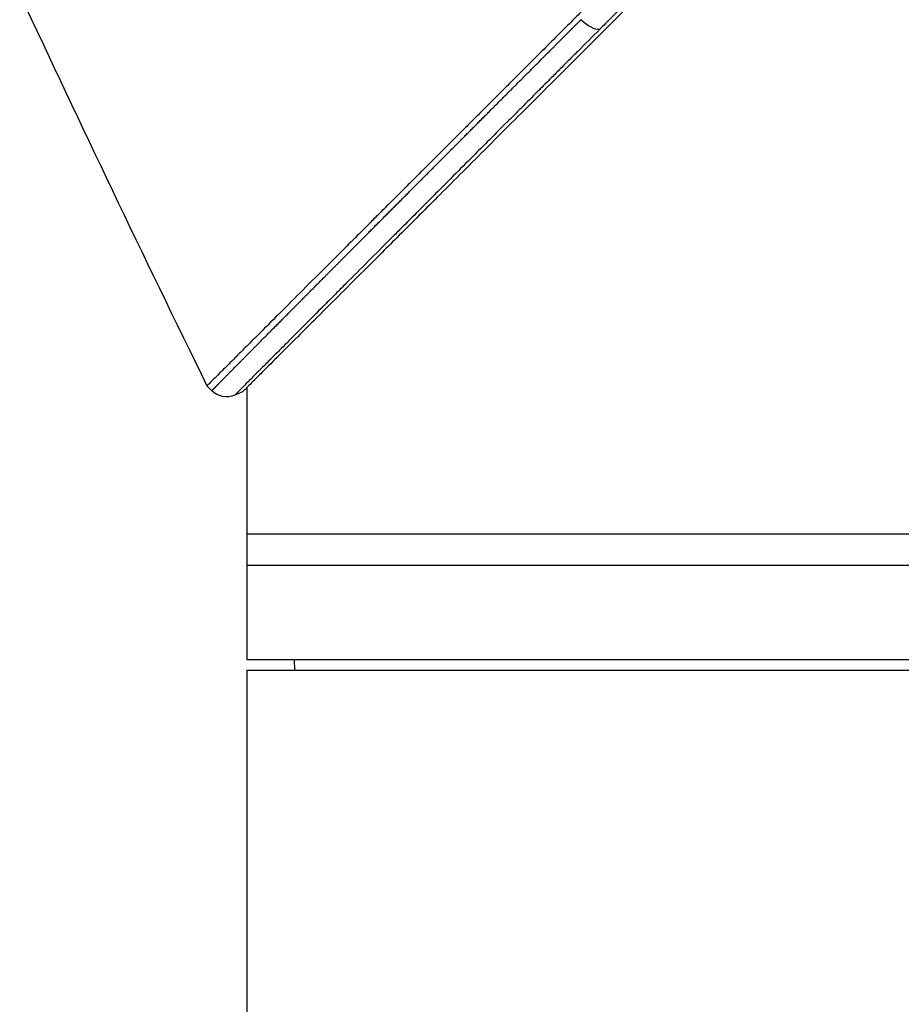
# Model space of a CAD drawing. Header units: millimetres. Extents: x 0 to 4378, y 0 to 2397.
# Tile 161 of 256: x 192 to 234, y 1687 to 1734. Entities that reach past the tile are written whole.
import ezdxf

# ---------------------------------------------------------------- set-up
doc = ezdxf.new("R2010")
doc.units = ezdxf.units.MM
doc.header["$LTSCALE"] = 0.2

# ---------------------------------------------------------------- blocks, each defined once
blk = doc.blocks.new('Blk$A16R2-5W24D')
for p, q in [((39, 1216.956), (39, 1204)), ((40.66, 1216.816), (40.891, 1217.046)), ((39.2, 1216.756), (39.563, 1216.602)), ((39, 1210), (-39.527, 1210)), ((39, 1208.5), (-39, 1208.5)), ((39, 1204), (-39, 1204)), ((36.713, 1203.5), (36.721, 1204)), ((39, 1203.5), (-39, 1203.5)), ((39, 1203.5), (39, 844.081))]:
    blk.add_line(p, q)
blk.add_arc((39.953, 1217.523), 1, 247.0478, 315.0003)
blk.add_ellipse((22.767, 1234.808), major_axis=(-0.708, -0.706), ratio=0.435647, start_param=0.291628, end_param=1.571358)
for points, knots in [([(-41.555, 1299.49), (-41.555, 1299.49), (-41.496, 1299.431), (-41.262, 1299.197), (-41.087, 1299.022), (-40.705, 1298.64), (-40.529, 1298.463), (-40.062, 1297.996), (-39.755, 1297.689), (-39.215, 1297.15), (-39.007, 1296.942), (-38.536, 1296.471), (-38.27, 1296.205), (-37.247, 1295.182), (-36.408, 1294.343), (-34.273, 1292.208), (-32.919, 1290.854), (-31.089, 1289.024), (-30.697, 1288.632), (-29.443, 1287.378), (-28.558, 1286.493), (-27.182, 1285.117), (-26.706, 1284.641), (-25.726, 1283.661), (-25.222, 1283.157), (-24.183, 1282.118), (-23.649, 1281.584), (-22.55, 1280.486), (-21.986, 1279.921), (-21.127, 1279.062), (-20.836, 1278.771), (-20.25, 1278.185), (-19.955, 1277.89), (-19.293, 1277.228), (-18.925, 1276.86), (-18.18, 1276.115), (-17.801, 1275.737), (-16.654, 1274.59), (-15.88, 1273.815), (-14.696, 1272.631), (-14.29, 1272.226), (-13.469, 1271.405), (-13.054, 1270.989), (-10.944, 1268.88), (-9.233, 1267.168), (-7.034, 1264.97), (-6.555, 1264.49), (-3.631, 1261.566), (-1.784, 1259.72), (-0.374, 1258.309), (-0.156, 1258.092), (0.174, 1257.762), (0.284, 1257.652), (0.558, 1257.378), (0.718, 1257.218), (0.953, 1256.982), (1.029, 1256.907), (1.258, 1256.677), (1.393, 1256.543), (1.643, 1256.293), (1.746, 1256.19), (1.947, 1255.989), (2.039, 1255.897), (2.346, 1255.59), (2.563, 1255.373), (3.62, 1254.316), (4.456, 1253.48), (5.698, 1252.238), (6.104, 1251.832), (6.908, 1251.028), (7.306, 1250.63), (8.479, 1249.457), (9.254, 1248.682), (10.768, 1247.168), (11.509, 1246.427), (12.601, 1245.335), (12.955, 1244.982), (13.655, 1244.282), (14.001, 1243.935), (15.024, 1242.912), (15.697, 1242.239), (16.686, 1241.25), (17.004, 1240.932), (17.944, 1239.992), (18.563, 1239.374), (19.471, 1238.466), (19.764, 1238.172), (20.195, 1237.742), (20.334, 1237.602), (21.048, 1236.888), (21.618, 1236.319), (22.317, 1235.619), (22.453, 1235.484), (22.763, 1235.173), (22.937, 1234.999), (23.18, 1234.756), (23.25, 1234.686), (23.42, 1234.517), (23.522, 1234.414), (24.127, 1233.81), (24.624, 1233.312), (25.351, 1232.586), (25.595, 1232.341), (25.964, 1231.972), (26.091, 1231.845), (26.351, 1231.586), (26.483, 1231.453), (26.842, 1231.094), (27.067, 1230.87), (27.433, 1230.504), (27.575, 1230.362), (27.833, 1230.104), (27.95, 1229.986), (28.145, 1229.791), (28.223, 1229.713), (28.447, 1229.489), (28.592, 1229.344), (28.948, 1228.989), (29.157, 1228.779), (29.568, 1228.369), (29.77, 1228.167), (30.162, 1227.775), (30.352, 1227.585), (30.707, 1227.23), (30.872, 1227.065), (31.124, 1226.812), (31.213, 1226.724), (31.473, 1226.464), (31.644, 1226.292), (31.894, 1226.043), (31.972, 1225.964), (32.176, 1225.761), (32.3, 1225.636), (32.578, 1225.359), (32.73, 1225.207), (33.028, 1224.909), (33.173, 1224.763), (33.456, 1224.48), (33.594, 1224.343), (33.997, 1223.94), (34.257, 1223.679), (34.992, 1222.944), (35.453, 1222.484), (36.658, 1221.278), (37.358, 1220.579), (38.206, 1219.731), (38.425, 1219.512), (38.813, 1219.124), (38.985, 1218.952), (39.287, 1218.65), (39.42, 1218.516), (39.655, 1218.282), (39.759, 1218.178), (40.026, 1217.911), (40.176, 1217.761), (40.402, 1217.535), (40.487, 1217.449), (40.671, 1217.266), (40.754, 1217.183), (40.837, 1217.1), (40.857, 1217.08), (40.885, 1217.052), (40.891, 1217.046), (40.891, 1217.046)], [-12.12683, -12.12683, -12.12683, -12.12683, -11.929155, -11.929155, -11.731142, -11.731142, -11.599108, -11.599108, -11.423504, -11.423504, -11.323203, -11.323203, -11.208746, -11.208746, -10.903559, -10.903559, -10.49681, -10.49681, -10.388234, -10.388234, -10.154863, -10.154863, -10.033963, -10.033963, -9.908546, -9.908546, -9.778492, -9.778492, -9.643694, -9.643694, -9.574994, -9.574994, -9.505925, -9.505925, -9.420491, -9.420491, -9.33343, -9.33343, -9.156755, -9.156755, -9.064945, -9.064945, -8.971626, -8.971626, -8.591834, -8.591834, -8.486072, -8.486072, -7.947871, -7.947871, -7.849464, -7.849464, -7.799156, -7.799156, -7.725216, -7.725216, -7.691028, -7.691028, -7.623996, -7.623996, -7.576077, -7.576077, -7.534454, -7.534454, -7.437649, -7.437649, -7.069154, -7.069154, -6.889697, -6.889697, -6.7135, -6.7135, -6.369354, -6.369354, -6.037716, -6.037716, -5.878371, -5.878371, -5.721439, -5.721439, -5.41411, -5.41411, -5.267307, -5.267307, -4.979651, -4.979651, -4.841656, -4.841656, -4.776165, -4.776165, -4.506382, -4.506382, -4.441344, -4.441344, -4.357044, -4.357044, -4.323655, -4.323655, -4.275506, -4.275506, -4.046926, -4.046926, -3.93135, -3.93135, -3.870595, -3.870595, -3.806578, -3.806578, -3.697345, -3.697345, -3.62817, -3.62817, -3.570669, -3.570669, -3.532087, -3.532087, -3.459788, -3.459788, -3.354278, -3.354278, -3.250772, -3.250772, -3.151679, -3.151679, -3.064305, -3.064305, -3.017007, -3.017007, -2.923431, -2.923431, -2.879873, -2.879873, -2.809551, -2.809551, -2.722407, -2.722407, -2.637561, -2.637561, -2.555786, -2.555786, -2.396229, -2.396229, -2.097254, -2.097254, -1.573532, -1.573532, -1.377037, -1.377037, -1.205237, -1.205237, -1.055164, -1.055164, -0.923686, -0.923686, -0.693568, -0.693568, -0.520921, -0.520921, -0.262062, -0.262062, -0.132423, -0.132423, 0, 0, 0, 0]), ([(-41.746, 1297.7), (-41.746, 1297.7), (-41.746, 1297.7), (-41.592, 1297.547), (-41.501, 1297.455), (-41.299, 1297.253), (-41.205, 1297.159), (-40.956, 1296.91), (-40.792, 1296.746), (-40.5, 1296.455), (-40.387, 1296.342), (-39.95, 1295.904), (-39.585, 1295.539), (-38.946, 1294.9), (-38.7, 1294.655), (-38.147, 1294.101), (-37.836, 1293.79), (-36.639, 1292.593), (-35.664, 1291.618), (-34.008, 1289.962), (-33.38, 1289.335), (-31.127, 1287.081), (-29.393, 1285.348), (-26.594, 1282.549), (-25.588, 1281.543), (-23.456, 1279.411), (-22.327, 1278.281), (-18.485, 1274.439), (-15.687, 1271.641), (-11.324, 1267.279), (-9.775, 1265.73), (-7.41, 1263.365), (-6.602, 1262.557), (-5.403, 1261.358), (-5.015, 1260.97), (-4.173, 1260.128), (-3.717, 1259.672), (-3.147, 1259.102), (-3.021, 1258.976), (-2.675, 1258.629), (-2.445, 1258.4), (-2.122, 1258.077), (-2.03, 1257.984), (-1.652, 1257.607), (-1.367, 1257.322), (-0.935, 1256.89), (-0.787, 1256.742), (-0.523, 1256.478), (-0.405, 1256.36), (-0.204, 1256.159), (-0.12, 1256.075), (0.226, 1255.729), (0.397, 1255.558), (0.754, 1255.201), (0.877, 1255.078), (1.658, 1254.297), (2.311, 1253.644), (3.85, 1252.105), (4.733, 1251.222), (6.478, 1249.477), (7.34, 1248.615), (9.969, 1245.986), (11.727, 1244.228), (14.611, 1241.344), (15.755, 1240.201), (17.479, 1238.476), (18.07, 1237.885), (19.803, 1236.152), (20.93, 1235.025), (23.061, 1232.894), (24.067, 1231.889), (25.501, 1230.455), (25.95, 1230.006), (26.82, 1229.136), (27.241, 1228.714), (28.057, 1227.899), (28.451, 1227.504), (29.204, 1226.751), (29.564, 1226.392), (30.583, 1225.372), (31.228, 1224.728), (32.388, 1223.567), (32.909, 1223.046), (34.279, 1221.676), (35.08, 1220.875), (36.057, 1219.899), (36.311, 1219.645), (36.971, 1218.984), (37.347, 1218.609), (37.922, 1218.034), (38.141, 1217.815), (38.473, 1217.483), (38.599, 1217.357), (38.788, 1217.167), (38.86, 1217.096), (39.014, 1216.942), (39.083, 1216.872), (39.153, 1216.802), (39.171, 1216.785), (39.194, 1216.761), (39.2, 1216.756), (39.2, 1216.756)], [-14.699306, -14.699306, -14.699306, -14.699306, -14.33325, -14.33325, -14.089979, -14.089979, -13.928299, -13.928299, -13.712729, -13.712729, -13.589605, -13.589605, -13.262197, -13.262197, -13.075429, -13.075429, -12.861827, -12.861827, -12.291792, -12.291792, -11.96616, -11.96616, -11.163225, -11.163225, -10.729839, -10.729839, -10.262517, -10.262517, -9.163022, -9.163022, -8.56511, -8.56511, -8.254871, -8.254871, -8.105436, -8.105436, -7.929352, -7.929352, -7.884858, -7.884858, -7.79753, -7.79753, -7.762378, -7.762378, -7.654303, -7.654303, -7.59841, -7.59841, -7.553856, -7.553856, -7.52203, -7.52203, -7.422773, -7.422773, -7.370918, -7.370918, -7.092364, -7.092364, -6.716448, -6.716448, -6.347847, -6.347847, -5.587534, -5.587534, -5.080694, -5.080694, -4.813479, -4.813479, -4.291642, -4.291642, -3.807045, -3.807045, -3.582338, -3.582338, -3.365816, -3.365816, -3.157227, -3.157227, -2.960971, -2.960971, -2.591047, -2.591047, -2.267317, -2.267317, -1.700789, -1.700789, -1.488425, -1.488425, -1.115544, -1.115544, -0.835884, -0.835884, -0.626318, -0.626318, -0.46935, -0.46935, -0.234668, -0.234668, -0.117319, -0.117319, -0.000001, -0.000001, -0.000001, -0.000001]), ([(0.549, 1255.695), (0.554, 1255.691), (0.558, 1255.687), (0.84, 1255.404), (1.118, 1255.126), (1.404, 1254.84), (1.412, 1254.832), (1.698, 1254.545), (1.977, 1254.267), (2.262, 1253.981), (2.27, 1253.973), (3.102, 1253.141), (3.926, 1252.316), (5.047, 1251.194), (5.347, 1250.895), (5.663, 1250.578), (5.68, 1250.56), (6.498, 1249.742), (7.297, 1248.943), (8.345, 1247.894), (8.598, 1247.641), (8.927, 1247.312), (9.004, 1247.235), (9.086, 1247.153), (9.091, 1247.147), (9.832, 1246.406), (10.566, 1245.672), (11.6, 1244.636), (11.904, 1244.332), (12.291, 1243.945), (12.374, 1243.862), (12.464, 1243.772), (12.47, 1243.766), (13.469, 1242.765), (14.455, 1241.779), (16.375, 1239.856), (17.31, 1238.92), (18.49, 1237.738), (18.744, 1237.483), (19.01, 1237.217), (19.021, 1237.206), (19.401, 1236.825), (19.767, 1236.458), (20.281, 1235.943), (20.431, 1235.793), (20.593, 1235.63), (20.606, 1235.617), (21.055, 1235.167), (21.49, 1234.732), (21.993, 1234.227), (22.065, 1234.155), (22.151, 1234.07), (22.164, 1234.056), (22.177, 1234.043)], [0, 0, 0, 0, 0.0005805, 0.0005805, 0.037905, 0.037905, 0.0389843, 0.0389843, 0.0764071, 0.0764071, 0.0773875, 0.0773875, 0.1882281, 0.1882281, 0.2285725, 0.2285725, 0.2309338, 0.2309338, 0.3389439, 0.3389439, 0.3732694, 0.3732694, 0.3837095, 0.3837095, 0.3844311, 0.3844311, 0.4846149, 0.4846149, 0.526415, 0.526415, 0.5378858, 0.5378858, 0.5387789, 0.5387789, 0.6757162, 0.6757162, 0.8081041, 0.8081041, 0.8447096, 0.8447096, 0.8463748, 0.8463748, 0.8994645, 0.8994645, 0.9213964, 0.9213964, 0.9232337, 0.9232337, 0.9872833, 0.9872833, 0.9980218, 0.9980218, 1, 1, 1, 1]), ([(22.177, 1234.043), (22.531, 1233.689), (22.882, 1233.337), (23.376, 1232.842), (23.521, 1232.697), (23.773, 1232.444), (23.881, 1232.336), (24.132, 1232.085), (24.274, 1231.942), (24.618, 1231.598), (24.819, 1231.397), (25.066, 1231.15), (25.113, 1231.102), (25.406, 1230.809), (25.651, 1230.563), (25.939, 1230.275), (25.984, 1230.23), (26.195, 1230.019), (26.36, 1229.853), (26.556, 1229.657), (26.587, 1229.626), (26.871, 1229.341), (27.123, 1229.089), (27.593, 1228.617), (27.813, 1228.397), (28.132, 1228.077), (28.233, 1227.976), (28.65, 1227.558), (28.964, 1227.244), (29.315, 1226.892), (29.357, 1226.849), (29.623, 1226.583), (29.845, 1226.361), (30.132, 1226.073), (30.2, 1226.005), (30.417, 1225.787), (30.565, 1225.638), (30.713, 1225.49), (30.714, 1225.49), (30.995, 1225.208), (31.271, 1224.931), (31.687, 1224.514), (31.829, 1224.372), (32.354, 1223.844), (32.73, 1223.468), (33.116, 1223.081), (33.137, 1223.059), (33.169, 1223.027), (33.18, 1223.016), (33.564, 1222.631), (33.925, 1222.269), (34.417, 1221.775), (34.559, 1221.633), (34.906, 1221.285), (35.109, 1221.08), (35.356, 1220.833), (35.405, 1220.784), (35.768, 1220.419), (36.069, 1220.117), (36.472, 1219.713), (36.587, 1219.597), (36.835, 1219.348), (36.966, 1219.217), (37.211, 1218.97), (37.326, 1218.854), (37.573, 1218.607), (37.702, 1218.477), (37.856, 1218.322), (37.886, 1218.291), (38.067, 1218.11), (38.208, 1217.968), (38.373, 1217.802), (38.407, 1217.768), (38.533, 1217.641), (38.62, 1217.553), (38.783, 1217.39), (38.858, 1217.314), (39.05, 1217.121), (39.155, 1217.014), (39.256, 1216.913), (39.269, 1216.9), (39.333, 1216.835), (39.379, 1216.789), (39.447, 1216.72), (39.473, 1216.694), (39.499, 1216.667), (39.504, 1216.662), (39.523, 1216.643), (39.535, 1216.631), (39.544, 1216.621), (39.545, 1216.62), (39.55, 1216.616), (39.553, 1216.613), (39.557, 1216.609), (39.558, 1216.607), (39.562, 1216.603), (39.563, 1216.602), (39.563, 1216.602)], [0, 0, 0, 0, 0.038515, 0.038515, 0.0545222, 0.0545222, 0.0665662, 0.0665662, 0.0824982, 0.0824982, 0.1051222, 0.1051222, 0.1104747, 0.1104747, 0.1384354, 0.1384354, 0.1435792, 0.1435792, 0.1627903, 0.1627903, 0.1663847, 0.1663847, 0.1959954, 0.1959954, 0.2222772, 0.2222772, 0.2344569, 0.2344569, 0.27289, 0.27289, 0.2781488, 0.2781488, 0.306068, 0.306068, 0.314748, 0.314748, 0.3339177, 0.3339177, 0.3339768, 0.3339768, 0.3705255, 0.3705255, 0.3897771, 0.3897771, 0.4424465, 0.4424465, 0.4455344, 0.4455344, 0.447102, 0.447102, 0.5012539, 0.5012539, 0.523544, 0.523544, 0.5569375, 0.5569375, 0.5651875, 0.5651875, 0.6190827, 0.6190827, 0.6413963, 0.6413963, 0.6681604, 0.6681604, 0.6932718, 0.6932718, 0.7237044, 0.7237044, 0.7312743, 0.7312743, 0.769237, 0.769237, 0.779207, 0.779207, 0.8071723, 0.8071723, 0.8346658, 0.8346658, 0.882963, 0.882963, 0.8900974, 0.8900974, 0.9208313, 0.9208313, 0.9454965, 0.9454965, 0.9518041, 0.9518041, 0.9707276, 0.9707276, 0.9731875, 0.9731875, 0.9810425, 0.9810425, 0.9870282, 0.9870282, 1, 1, 1, 1])]:
    blk.add_open_spline(points, degree=3, knots=knots)
blk.add_open_spline([(49.812, 1235.719), (46.898, 1229.466), (43.924, 1223.242), (40.891, 1217.046)], degree=3)
blk.add_rational_spline([(40.66, 1216.816), (40.66, 1216.816), (40.657, 1216.82), (40.639, 1216.838), (40.603, 1216.876), (40.516, 1216.965), (40.294, 1217.191), (39.928, 1217.562), (39.438, 1218.058), (39.01, 1218.491), (38.467, 1219.039), (37.668, 1219.845), (36.727, 1220.793), (35.537, 1221.991), (34.238, 1223.297), (32.858, 1224.684), (31.845, 1225.702), (31.08, 1226.47), (30.281, 1227.271), (29.303, 1228.253), (28.375, 1229.184), (27.594, 1229.969), (26.8, 1230.765), (25.947, 1231.62), (25.003, 1232.566), (24.047, 1233.525), (23.433, 1234.141), (23.075, 1234.5)], [0.999997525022, 0.999997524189, 0.999997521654, 0.99999751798, 0.999997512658, 0.999997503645, 0.999997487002, 0.999997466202, 0.999997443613, 0.999997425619, 0.999997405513, 0.999997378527, 0.999997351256, 0.999997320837, 0.999997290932, 0.999997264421, 0.999997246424, 0.999997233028, 0.999997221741, 0.999997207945, 0.999997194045, 0.99999718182, 0.999997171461, 0.999997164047, 0.99999715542, 0.99999714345, 0.999997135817, 0.999997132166], degree=3, knots=[0, 0, 0, 0, 0.018958, 0.029272, 0.048196, 0.079169, 0.117037, 0.192828, 0.230763, 0.268726, 0.306728, 0.358604, 0.434813, 0.476456, 0.552898, 0.629475, 0.666083, 0.685252, 0.72711, 0.765543, 0.804005, 0.83721, 0.856421, 0.894878, 0.933434, 0.961485, 1, 1, 1, 1])

msp = doc.modelspace()

# ---------------------------------------------------------------- block references
at = {"xscale": -1}
msp.add_blockref('Blk$A16R2-5W24D', (241.743, 499.915), dxfattribs=at)

doc.saveas('drawing.dxf')
